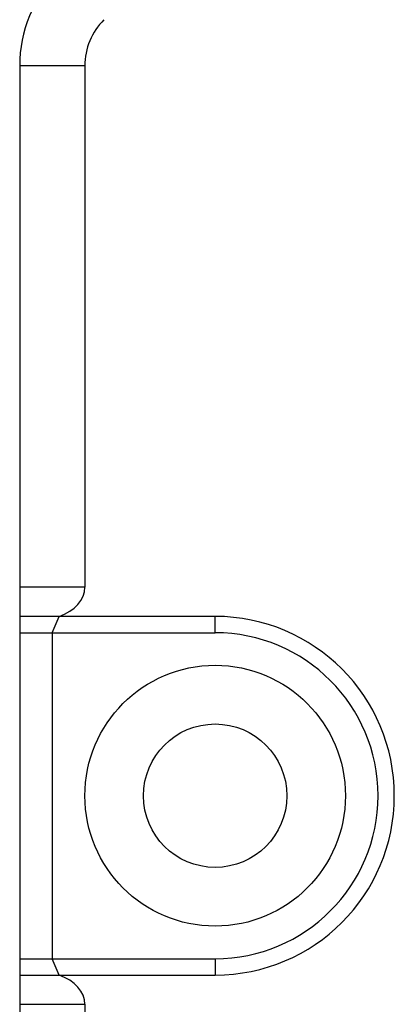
# Model space of a CAD drawing. Header units: millimetres. Extents: x 0 to 365, y 0 to 214.
# Tile 16 of 19: x 289 to 295, y 90 to 105. Entities that reach past the tile are written whole.
import ezdxf

# ---------------------------------------------------------------- set-up
doc = ezdxf.new("R2010")
doc.units = ezdxf.units.MM
doc.header["$LTSCALE"] = 23.1
doc.layers.add('00_COMPONENTS', color=7, linetype='CONTINUOUS')

msp = doc.modelspace()

# ---------------------------------------------------------------- linework, layer by layer
at = {"layer": '00_COMPONENTS', "color": 7}
for p, q in [((289.2118, 104.7203), (289.2118, 77.3968)), ((290.2118, 104.7203), (290.2118, 96.7247)), ((292.2118, 96.2755), (289.2118, 96.2755)), ((289.7118, 96.0255), (289.8154, 96.2755)), ((289.2118, 96.0255), (292.2118, 96.0255)), ((289.7118, 96.0255), (289.7118, 91.0255)), ((289.2118, 91.0255), (292.2118, 91.0255)), ((289.8154, 90.7755), (289.7118, 91.0255)), ((289.2118, 90.7755), (292.2118, 90.7755)), ((290.2118, 90.3263), (290.2118, 77.3968))]:
    msp.add_line(p, q, dxfattribs=at)
at = {"layer": '00_COMPONENTS', "color": 4}
for p, q in [((290.2118, 104.7203), (289.2118, 104.7203)), ((290.2118, 96.7247), (289.2118, 96.7247)), ((292.2118, 96.0255), (292.2118, 96.2755)), ((292.2118, 91.0255), (292.2118, 90.7755)), ((289.2118, 90.3263), (290.2118, 90.3263))]:
    msp.add_line(p, q, dxfattribs=at)
at = {"layer": '00_COMPONENTS', "color": 7}
for radius in [2, 1.1]:
    msp.add_circle((292.2118, 93.5255), radius, dxfattribs=at)
for centre, radius, start, end in [((291.2118, 104.7203), 2, 135, 180), ((291.2118, 104.7203), 1, 135, 180), ((292.2118, 93.5255), 2.75, 270, 90), ((292.2118, 93.5255), 2.5, 270, 90)]:
    msp.add_arc(centre, radius, start, end, dxfattribs=at)
for centre, start_param, end_param in [((289.5047, 96.7247), -1.1159327, 0), ((289.5047, 90.3263), 0, 1.1159327)]:
    msp.add_ellipse(centre, major_axis=(0.7071, 0), ratio=0.7071068, start_param=start_param, end_param=end_param, dxfattribs=at)

doc.saveas('drawing.dxf')
